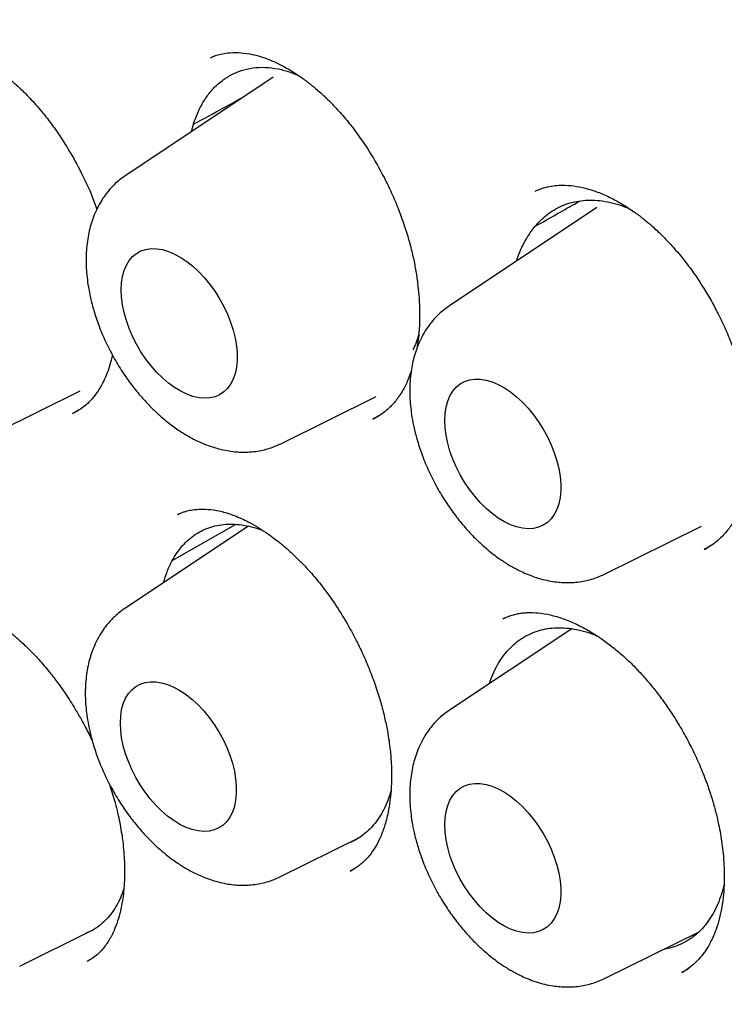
# Model space of a CAD drawing. Header units: millimetres. Extents: x 8 to 888, y 12 to 898.
# Tile 21 of 57: x 823.46 to 828.73, y 395.31 to 402.67. Entities that reach past the tile are written whole.
import ezdxf

# ---------------------------------------------------------------- set-up
doc = ezdxf.new("R2010")
doc.units = ezdxf.units.MM

msp = doc.modelspace()

# ---------------------------------------------------------------- linework, layer by layer
at = {"color": 7, "linetype": 'Continuous', "lineweight": 30}
for p, q in [((824.8908, 402.3851), (824.8957, 402.3873)), ((825.3562, 402.2414), (824.2541, 401.5071)), ((824.7452, 401.8343), (824.7596, 401.8886)), ((827.7739, 401.2665), (826.6718, 400.5322)), ((823.2089, 399.5484), (823.9136, 399.897)), ((825.4117, 399.5017), (826.1241, 399.8541)), ((823.8565, 399.7267), (823.9035, 399.7522)), ((826.0994, 399.6852), (826.1419, 399.7085)), ((824.6898, 398.9927), (824.6431, 398.9743)), ((824.6485, 398.9755), (824.6553, 398.978)), ((825.1703, 398.8858), (824.248, 398.2714)), ((824.6022, 398.6294), (825.0735, 398.8997)), ((827.8294, 398.5268), (828.5552, 398.8859)), ((828.5774, 398.7129), (828.5978, 398.7246)), ((827.0938, 398.2027), (827.072, 398.1942)), ((827.1372, 398.2198), (827.1272, 398.2159)), ((827.5853, 398.1196), (826.6718, 397.511)), ((825.4057, 396.266), (826.0013, 396.5606)), ((825.9318, 396.3092), (825.9582, 396.3248)), ((823.462, 395.5981), (823.9891, 395.8589)), ((827.8294, 395.5056), (828.5365, 395.8554)), ((828.4083, 395.5516), (828.4601, 395.5831))]:
    msp.add_line(p, q, dxfattribs=at)
at = {"color": 7, "linetype": 'Continuous', "lineweight": 30, "flags": 128}
for points in [[(824.2199, 400.651), (824.2224, 400.7027), (824.2297, 400.7511), (824.2419, 400.7955), (824.2587, 400.8354), (824.2799, 400.8704), (824.3054, 400.9001), (824.3349, 400.9241), (824.3679, 400.9422), (824.4042, 400.9541), (824.4433, 400.9598), (824.4848, 400.9591), (824.5282, 400.9522), (824.573, 400.9389), (824.6188, 400.9196), (824.6649, 400.8944), (824.7109, 400.8636), (824.7562, 400.8276), (824.8004, 400.7867), (824.8429, 400.7414), (824.8832, 400.6923), (824.921, 400.6399), (824.9557, 400.5848), (824.987, 400.5276), (825.0145, 400.4689), (825.0379, 400.4095), (825.057, 400.35), (825.0715, 400.291), (825.0812, 400.2333), (825.0861, 400.1775), (825.0861, 400.1243), (825.0812, 400.0741), (825.0715, 400.0277), (825.057, 399.9855), (825.0379, 399.948), (825.0145, 399.9156), (824.987, 399.8887), (824.9557, 399.8676), (824.921, 399.8526), (824.8832, 399.8438), (824.8429, 399.8412), (824.8004, 399.8451), (824.7562, 399.8552), (824.7109, 399.8715), (824.6649, 399.8938), (824.6188, 399.9218), (824.573, 399.9553), (824.5282, 399.9938), (824.4848, 400.0369), (824.4433, 400.0842), (824.4042, 400.135), (824.3679, 400.1889), (824.3349, 400.2451), (824.3054, 400.3031), (824.2799, 400.3622), (824.2587, 400.4218), (824.2419, 400.4811), (824.2297, 400.5395), (824.2224, 400.5963), (824.2199, 400.651)], [(826.6376, 399.676), (826.6401, 399.7278), (826.6474, 399.7762), (826.6596, 399.8206), (826.6764, 399.8605), (826.6976, 399.8955), (826.7231, 399.9252), (826.7526, 399.9492), (826.7856, 399.9673), (826.8219, 399.9792), (826.861, 399.9849), (826.9025, 399.9842), (826.9459, 399.9773), (826.9907, 399.964), (827.0365, 399.9447), (827.0826, 399.9195), (827.1286, 399.8887), (827.1739, 399.8527), (827.2181, 399.8118), (827.2606, 399.7665), (827.3009, 399.7174), (827.3387, 399.665), (827.3734, 399.6099), (827.4047, 399.5527), (827.4322, 399.494), (827.4556, 399.4346), (827.4747, 399.3751), (827.4892, 399.3161), (827.4989, 399.2584), (827.5039, 399.2026), (827.5039, 399.1494), (827.4989, 399.0992), (827.4892, 399.0528), (827.4747, 399.0106), (827.4556, 398.9731), (827.4322, 398.9407), (827.4047, 398.9138), (827.3734, 398.8927), (827.3387, 398.8777), (827.3009, 398.8688), (827.2606, 398.8663), (827.2181, 398.8702), (827.1739, 398.8803), (827.1286, 398.8966), (827.0826, 398.9189), (827.0365, 398.9469), (826.9907, 398.9804), (826.9459, 399.0189), (826.9025, 399.062), (826.861, 399.1093), (826.8219, 399.1601), (826.7856, 399.214), (826.7526, 399.2702), (826.7231, 399.3282), (826.6976, 399.3873), (826.6764, 399.4469), (826.6596, 399.5062), (826.6474, 399.5646), (826.6401, 399.6214), (826.6376, 399.676)], [(824.2139, 397.4152), (824.2164, 397.467), (824.2237, 397.5154), (824.2358, 397.5598), (824.2526, 397.5997), (824.2739, 397.6347), (824.2994, 397.6643), (824.3289, 397.6884), (824.3619, 397.7064), (824.3982, 397.7184), (824.4373, 397.7241), (824.4788, 397.7234), (824.5222, 397.7164), (824.567, 397.7032), (824.6127, 397.6839), (824.6589, 397.6587), (824.7048, 397.6279), (824.7502, 397.5918), (824.7943, 397.551), (824.8368, 397.5057), (824.8772, 397.4566), (824.915, 397.4042), (824.9497, 397.349), (824.981, 397.2918), (825.0085, 397.2332), (825.0319, 397.1738), (825.051, 397.1143), (825.0655, 397.0553), (825.0752, 396.9976), (825.0801, 396.9418), (825.0801, 396.8885), (825.0752, 396.8384), (825.0655, 396.7919), (825.051, 396.7497), (825.0319, 396.7122), (825.0085, 396.6798), (824.981, 396.653), (824.9497, 396.6319), (824.915, 396.6168), (824.8772, 396.608), (824.8368, 396.6055), (824.7943, 396.6093), (824.7502, 396.6194), (824.7048, 396.6357), (824.6589, 396.658), (824.6127, 396.6861), (824.567, 396.7196), (824.5222, 396.7581), (824.4788, 396.8012), (824.4373, 396.8484), (824.3982, 396.8993), (824.3619, 396.9531), (824.3289, 397.0094), (824.2994, 397.0674), (824.2739, 397.1265), (824.2526, 397.1861), (824.2358, 397.2454), (824.2237, 397.3038), (824.2164, 397.3606), (824.2139, 397.4152)], [(826.6376, 396.6548), (826.6401, 396.7066), (826.6474, 396.755), (826.6596, 396.7994), (826.6764, 396.8393), (826.6976, 396.8743), (826.7231, 396.904), (826.7526, 396.928), (826.7856, 396.9461), (826.8219, 396.958), (826.861, 396.9637), (826.9025, 396.963), (826.9459, 396.9561), (826.9907, 396.9428), (827.0365, 396.9235), (827.0826, 396.8983), (827.1286, 396.8675), (827.1739, 396.8315), (827.2181, 396.7906), (827.2606, 396.7453), (827.3009, 396.6962), (827.3387, 396.6438), (827.3734, 396.5887), (827.4047, 396.5315), (827.4322, 396.4728), (827.4556, 396.4134), (827.4747, 396.3539), (827.4892, 396.2949), (827.4989, 396.2372), (827.5039, 396.1814), (827.5039, 396.1282), (827.4989, 396.078), (827.4892, 396.0316), (827.4747, 395.9894), (827.4556, 395.9518), (827.4322, 395.9195), (827.4047, 395.8926), (827.3734, 395.8715), (827.3387, 395.8565), (827.3009, 395.8476), (827.2606, 395.8451), (827.2181, 395.849), (827.1739, 395.8591), (827.1286, 395.8754), (827.0826, 395.8977), (827.0365, 395.9257), (826.9907, 395.9592), (826.9459, 395.9977), (826.9025, 396.0408), (826.861, 396.0881), (826.8219, 396.1389), (826.7856, 396.1928), (826.7526, 396.249), (826.7231, 396.307), (826.6976, 396.3661), (826.6764, 396.4257), (826.6596, 396.485), (826.6474, 396.5434), (826.6401, 396.6002), (826.6376, 396.6548)]]:
    msp.add_lwpolyline(points, dxfattribs=at)
at = {"color": 7, "linetype": 'Continuous', "lineweight": 30}
for points, knots in [([(821.4385, 406.8126), (821.415, 406.8083), (821.3602, 406.7982), (821.2787, 406.7813), (821.1872, 406.7616), (821.0925, 406.7402), (820.9575, 406.7079), (820.7806, 406.6609), (820.6054, 406.608), (820.4651, 406.5617), (820.3623, 406.5258), (820.2604, 406.4883), (820.1642, 406.451), (820.0782, 406.4161), (820.0043, 406.3849), (819.9421, 406.3578), (819.8959, 406.3371), (819.8628, 406.322), (819.8367, 406.31), (819.8062, 406.2958), (819.7671, 406.2773), (819.7188, 406.2539), (819.6638, 406.2267), (819.6063, 406.1975), (819.5501, 406.1682), (819.4845, 406.1331), (819.4118, 406.093), (819.3352, 406.0493), (819.2702, 406.011), (819.2175, 405.9791), (819.17, 405.9499), (819.1203, 405.9186), (819.0616, 405.8809), (818.994, 405.8363), (818.9199, 405.7859), (818.8424, 405.7314), (818.7638, 405.6745), (818.6925, 405.6211), (818.6284, 405.5717), (818.5721, 405.5273), (818.5188, 405.4843), (818.4714, 405.4454), (818.4325, 405.4127), (818.4011, 405.386), (818.3738, 405.3625), (818.3467, 405.339), (818.3085, 405.3054), (818.2574, 405.2596), (818.1914, 405.1991), (818.1169, 405.1287), (818.0493, 405.0627), (817.9905, 405.0037), (817.9428, 404.9549), (817.8929, 404.9028), (817.841, 404.8474), (817.7901, 404.7918), (817.7435, 404.7399), (817.7045, 404.6955), (817.6732, 404.6594), (817.6482, 404.6302), (817.6262, 404.6042), (817.6043, 404.5781), (817.5809, 404.55), (817.556, 404.5197), (817.5245, 404.481), (817.4856, 404.4323), (817.4374, 404.3708), (817.3834, 404.3002), (817.3229, 404.219), (817.2651, 404.1389), (817.2111, 404.062), (817.1628, 403.9917), (817.1166, 403.9226), (817.076, 403.8605), (817.0435, 403.8098), (817.0154, 403.7653), (816.9877, 403.7208), (816.9561, 403.6692), (816.92, 403.6092), (816.8793, 403.5402), (816.8348, 403.4626), (816.7875, 403.3779), (816.7403, 403.2908), (816.6936, 403.2022), (816.6476, 403.1123), (816.6009, 403.0182), (816.5591, 402.931), (816.5242, 402.8563), (816.4979, 402.799), (816.4771, 402.7527), (816.4593, 402.7124), (816.4412, 402.6713), (816.4202, 402.6226), (816.3957, 402.5648), (816.3677, 402.4975), (816.3366, 402.4208), (816.3036, 402.3373), (816.2623, 402.2297), (816.2157, 402.1032), (816.1656, 401.9603), (816.1204, 401.8253), (816.0798, 401.6985), (816.0437, 401.5807), (816.0121, 401.4732), (815.9858, 401.3805), (815.9642, 401.3024), (815.9469, 401.2378), (815.9314, 401.1786), (815.9161, 401.1192), (815.8998, 401.0543), (815.8822, 400.9823), (815.8634, 400.9031), (815.8416, 400.8082), (815.8168, 400.6959), (815.7898, 400.5666), (815.7628, 400.4302), (815.7367, 400.2898), (815.6997, 400.0781), (815.6552, 399.7901), (815.6082, 399.4194), (815.5699, 399.0332), (815.541, 398.6315), (815.5224, 398.2137), (815.5147, 397.7884), (815.5178, 397.356), (815.5315, 396.9173), (815.5568, 396.464), (815.5941, 395.9959), (815.6341, 395.6111), (815.6698, 395.3153), (815.6962, 395.1131), (815.7241, 394.9135), (815.7526, 394.7232), (815.7802, 394.549), (815.8061, 394.3929), (815.8291, 394.2596), (815.849, 394.148), (815.8657, 394.0565), (815.8801, 393.9793), (815.8918, 393.9178), (815.9008, 393.8712), (815.9071, 393.8384), (815.9121, 393.813), (815.9171, 393.7873), (815.9236, 393.7543), (815.9321, 393.712), (815.9455, 393.6453), (815.9649, 393.5505), (815.9918, 393.4225), (816.0226, 393.2798), (816.0574, 393.1239), (816.096, 392.956), (816.1399, 392.7712), (816.1896, 392.5692), (816.2455, 392.3502), (816.3305, 392.0298), (816.448, 391.611), (816.6034, 391.097), (816.7722, 390.5763), (816.9548, 390.0493), (817.1514, 389.5162), (817.3584, 388.9878), (817.575, 388.4646), (817.8008, 387.9471), (818.0401, 387.4254), (818.2933, 386.8999), (818.5222, 386.4466), (818.718, 386.0729), (818.8723, 385.786), (819.0193, 385.5191), (819.1585, 385.2721), (819.289, 385.0449), (819.4086, 384.8407), (819.5171, 384.6585), (819.6143, 384.4975), (819.7026, 384.3532), (819.7815, 384.2256), (819.848, 384.1193), (819.9025, 384.0328), (819.9446, 383.9664), (819.9772, 383.9152), (820.0044, 383.8728), (820.0329, 383.8284), (820.0688, 383.7727), (820.1133, 383.704), (820.1661, 383.623), (820.2281, 383.5286), (820.2997, 383.4207), (820.3878, 383.289), (820.4948, 383.1312), (820.6224, 382.9457), (820.766, 382.7406), (820.9259, 382.5165), (821.1027, 382.274), (821.2925, 382.0193), (821.4954, 381.7536), (821.7109, 381.4784), (821.9432, 381.1897), (822.193, 380.8883), (822.452, 380.5854), (822.7194, 380.2822), (822.9945, 379.9799), (823.2855, 379.6705), (823.5925, 379.3548), (823.9156, 379.0341), (824.2551, 378.7095), (824.6003, 378.3918), (824.9503, 378.083), (825.2191, 377.8526), (825.3752, 377.7261), (825.4126, 377.6958)], [0, 0, 0, 0, 0.00221, 0.005147, 0.008524, 0.01235, 0.016444, 0.024921, 0.033971, 0.038194, 0.04253, 0.046975, 0.051182, 0.054888, 0.058093, 0.060798, 0.063004, 0.064152, 0.065139, 0.066422, 0.068124, 0.070245, 0.072734, 0.07534, 0.077822, 0.08018, 0.084088, 0.087595, 0.090565, 0.09296, 0.094843, 0.097137, 0.099879, 0.10307, 0.106679, 0.110422, 0.114224, 0.118086, 0.120884, 0.123714, 0.126496, 0.1289, 0.130887, 0.132434, 0.133713, 0.135102, 0.136621, 0.139658, 0.143112, 0.147053, 0.151581, 0.154066, 0.156697, 0.159475, 0.162399, 0.165435, 0.168146, 0.170402, 0.172205, 0.173606, 0.174805, 0.1761, 0.177492, 0.17898, 0.180565, 0.183171, 0.186071, 0.18942, 0.193226, 0.197488, 0.200524, 0.203756, 0.207012, 0.20977, 0.211991, 0.213678, 0.21559, 0.217785, 0.220348, 0.223279, 0.226575, 0.230116, 0.233846, 0.237319, 0.24094, 0.244711, 0.248579, 0.251254, 0.253481, 0.25526, 0.25662, 0.258137, 0.259998, 0.262201, 0.264748, 0.267637, 0.270854, 0.274086, 0.279595, 0.284768, 0.289603, 0.294101, 0.298261, 0.302026, 0.305348, 0.307893, 0.310098, 0.311987, 0.313958, 0.316161, 0.318596, 0.321262, 0.324159, 0.32813, 0.332466, 0.336983, 0.341549, 0.346164, 0.357487, 0.369091, 0.380972, 0.393126, 0.405554, 0.418273, 0.430537, 0.443066, 0.45586, 0.468921, 0.482249, 0.487734, 0.493265, 0.498823, 0.504036, 0.508748, 0.51296, 0.516671, 0.519508, 0.521961, 0.52403, 0.525716, 0.526901, 0.527778, 0.528347, 0.528935, 0.529841, 0.531002, 0.532328, 0.535188, 0.538603, 0.542574, 0.54659, 0.551049, 0.555951, 0.561298, 0.567089, 0.573319, 0.586663, 0.600163, 0.613818, 0.627634, 0.641619, 0.655778, 0.669295, 0.682981, 0.696842, 0.710886, 0.725119, 0.733436, 0.741248, 0.74855, 0.755339, 0.761615, 0.767379, 0.772342, 0.77685, 0.780902, 0.7845, 0.787642, 0.789914, 0.791857, 0.793307, 0.79428, 0.795477, 0.79711, 0.799047, 0.801371, 0.804081, 0.807182, 0.810705, 0.815513, 0.820937, 0.826973, 0.833621, 0.840881, 0.84875, 0.856729, 0.86525, 0.874317, 0.883932, 0.894101, 0.903833, 0.914031, 0.924696, 0.935828, 0.947426, 0.959487, 0.972009, 0.983887, 0.996142, 1, 1, 1, 1]), ([(822.5773, 405.3946), (822.5657, 405.3935), (822.5381, 405.3908), (822.4945, 405.3859), (822.4415, 405.3796), (822.3805, 405.3718), (822.3115, 405.3626), (822.2339, 405.3514), (822.1477, 405.3381), (822.0531, 405.3223), (821.9511, 405.3038), (821.7812, 405.2701), (821.5482, 405.2155), (821.2408, 405.1265), (820.9235, 405.0147), (820.5986, 404.8766), (820.3564, 404.755), (820.1908, 404.6629), (820.0996, 404.6098), (820.0151, 404.5584), (819.9393, 404.5106), (819.8721, 404.4667), (819.8134, 404.4272), (819.7658, 404.3943), (819.7281, 404.3677), (819.6991, 404.347), (819.675, 404.3296), (819.6557, 404.3155), (819.6389, 404.3031), (819.6211, 404.2899), (819.5957, 404.2709), (819.5602, 404.2439), (819.5135, 404.2078), (819.4581, 404.1638), (819.3965, 404.1137), (819.332, 404.0594), (819.2669, 404.0031), (819.1625, 403.9098), (819.0193, 403.7743), (818.8383, 403.5878), (818.6571, 403.3837), (818.4773, 403.1617), (818.3019, 402.9236), (818.1316, 402.6692), (817.9824, 402.4229), (817.8524, 402.1883), (817.74, 401.9689), (817.6485, 401.7751), (817.5779, 401.6155), (817.5286, 401.4989), (817.4869, 401.3961), (817.4531, 401.3098), (817.4263, 401.2394), (817.4059, 401.1846), (817.3904, 401.1423), (817.3786, 401.1095), (817.3672, 401.0776), (817.3534, 401.0385), (817.3355, 400.9868), (817.3135, 400.9218), (817.2875, 400.8432), (817.2587, 400.7529), (817.229, 400.6559), (817.1997, 400.557), (817.1717, 400.4584), (817.145, 400.3603), (817.107, 400.2151), (817.0602, 400.0232), (817.0078, 399.7838), (816.9605, 399.5417), (816.917, 399.2902), (816.8839, 399.0694), (816.8592, 398.8831), (816.8415, 398.7361), (816.8251, 398.5846), (816.8101, 398.4284), (816.7967, 398.2686), (816.7854, 398.1104), (816.7769, 397.9697), (816.7709, 397.8503), (816.7666, 397.7513), (816.7633, 397.6616), (816.7608, 397.5813), (816.759, 397.5104), (816.7577, 397.4474), (816.7567, 397.3867), (816.7558, 397.3201), (816.7552, 397.2436), (816.7549, 397.1594), (816.7552, 397.0726), (816.7559, 396.9854), (816.7572, 396.898), (816.7589, 396.8103), (816.7627, 396.6596), (816.7706, 396.4447), (816.7893, 396.0967), (816.8214, 395.6766), (816.873, 395.1819), (816.9388, 394.6815), (817.0188, 394.176), (817.113, 393.6656), (817.2166, 393.1731), (817.3281, 392.6969), (817.4464, 392.2351), (817.578, 391.7632), (817.7232, 391.2815), (817.8825, 390.7906), (818.0563, 390.2908), (818.2451, 389.7828), (818.4492, 389.2673), (818.6689, 388.7449), (818.9046, 388.2163), (819.1566, 387.6825), (819.4251, 387.1443), (819.7103, 386.6026), (819.9903, 386.0985), (820.2614, 385.6325), (820.5206, 385.2047), (820.7903, 384.7772), (821.0705, 384.3507), (821.3593, 383.9283), (821.6567, 383.5107), (821.9622, 383.0983), (822.2758, 382.6916), (822.5959, 382.2929), (822.9186, 381.9067), (823.2419, 381.535), (823.5629, 381.1802), (823.8811, 380.8419), (824.1942, 380.5216), (824.5016, 380.2189), (824.8029, 379.933), (825.0996, 379.6619), (825.4192, 379.3805), (825.7602, 379.0926), (826.1213, 378.8021), (826.472, 378.5332), (826.8119, 378.2849), (827.1405, 378.0562), (827.4573, 377.8461), (827.7415, 377.6667), (827.9943, 377.5139), (828.2214, 377.3819), (828.451, 377.2536), (828.6892, 377.1261), (828.9365, 376.9998), (829.1925, 376.8756), (829.457, 376.7543), (829.7312, 376.6361), (830.01, 376.524), (830.2928, 376.4186), (830.579, 376.3205), (830.8284, 376.2427), (831.0339, 376.1839), (831.1885, 376.1424), (831.3289, 376.107), (831.4558, 376.0769), (831.5693, 376.0515), (831.6692, 376.0305), (831.7547, 376.0133), (831.8268, 375.9996), (831.8907, 375.9878), (831.9528, 375.9769), (832.0204, 375.9655), (832.0975, 375.9531), (832.1869, 375.9397), (832.2891, 375.9255), (832.404, 375.9111), (832.5306, 375.8972), (832.6686, 375.8843), (832.8176, 375.8731), (832.978, 375.8642), (833.1935, 375.8571), (833.4599, 375.8572), (833.7726, 375.8711), (834.0848, 375.8995), (834.3407, 375.9354), (834.5416, 375.9711), (834.6885, 376.001), (834.835, 376.0345), (834.981, 376.0719), (835.1255, 376.1128), (835.2609, 376.1549), (835.3822, 376.1958), (835.4852, 376.233), (835.5725, 376.2662), (835.6444, 376.2949), (835.7021, 376.3187), (835.7503, 376.3391), (835.7942, 376.3582), (835.8389, 376.378), (835.8876, 376.4002), (835.9427, 376.4259), (836.0059, 376.4564), (836.0771, 376.4919), (836.1564, 376.533), (836.2461, 376.5815), (836.3464, 376.6382), (836.4573, 376.7043), (836.5762, 376.7791), (836.7026, 376.8635), (836.836, 376.9581), (836.9649, 377.0556), (837.0868, 377.1534), (837.1974, 377.2469), (837.3031, 377.341), (837.4024, 377.4337), (837.4954, 377.5245), (837.5964, 377.6272), (837.7028, 377.741), (837.812, 377.8644), (837.9091, 377.9798), (837.9947, 378.0861), (838.0692, 378.1828), (838.1332, 378.2686), (838.1725, 378.3237), (838.1904, 378.3489)], [0, 0, 0, 0, 0.0007514, 0.0018005, 0.003151, 0.0046982, 0.0065146, 0.0086005, 0.0109562, 0.013582, 0.0164779, 0.0195794, 0.02814, 0.0366953, 0.0468733, 0.0570437, 0.0672064, 0.0703727, 0.0734917, 0.0763597, 0.0789527, 0.0812706, 0.0833135, 0.0850815, 0.0862776, 0.087304, 0.0881606, 0.0888474, 0.0893674, 0.0899554, 0.0907598, 0.0920965, 0.0937837, 0.0958212, 0.0981655, 0.1005774, 0.1030207, 0.1054953, 0.1124623, 0.1196664, 0.1272448, 0.1350541, 0.1430599, 0.1512607, 0.1596565, 0.1659374, 0.1723231, 0.1788118, 0.1824197, 0.1856138, 0.1883941, 0.1907607, 0.1925496, 0.1939981, 0.1951063, 0.1958788, 0.1965784, 0.1975982, 0.1989382, 0.2005984, 0.2026226, 0.2049799, 0.2074828, 0.2099565, 0.212401, 0.2148164, 0.2172026, 0.2230407, 0.2286968, 0.2342291, 0.2399893, 0.2460366, 0.2492254, 0.2524887, 0.2558262, 0.2592381, 0.2627243, 0.2662278, 0.2694458, 0.2717429, 0.2738364, 0.2757264, 0.2774128, 0.2788957, 0.2801752, 0.2813606, 0.2826873, 0.2843236, 0.2861096, 0.2878957, 0.289682, 0.2914684, 0.2932549, 0.2950416, 0.3006577, 0.3062753, 0.3159505, 0.3256304, 0.335315, 0.3450047, 0.3546997, 0.3644156, 0.3728813, 0.3815057, 0.3902888, 0.3992306, 0.4083312, 0.4175905, 0.4270087, 0.4365857, 0.4463216, 0.4562165, 0.4662703, 0.476483, 0.4868549, 0.4973858, 0.5057535, 0.5142191, 0.5227825, 0.5314438, 0.540203, 0.5489012, 0.5576939, 0.5665809, 0.575418, 0.5842313, 0.5928587, 0.6013002, 0.6095557, 0.6176253, 0.6253698, 0.632935, 0.6403209, 0.6475273, 0.6566186, 0.6654073, 0.6738935, 0.6820773, 0.6899585, 0.6975371, 0.7048131, 0.710306, 0.7156194, 0.7210376, 0.7267119, 0.7326424, 0.7387165, 0.7450379, 0.7516067, 0.7584231, 0.7651302, 0.772061, 0.7792157, 0.7833471, 0.7871414, 0.7905979, 0.7937167, 0.7965508, 0.799033, 0.8011634, 0.8029418, 0.8044273, 0.8059571, 0.8075978, 0.8095143, 0.8117621, 0.8143413, 0.817252, 0.8204942, 0.8240012, 0.8278282, 0.8319751, 0.8364359, 0.8446552, 0.8529995, 0.861469, 0.8700634, 0.874191, 0.8783468, 0.8825308, 0.886743, 0.8909834, 0.8951804, 0.898734, 0.9018392, 0.904496, 0.9067045, 0.9084645, 0.9098501, 0.9112091, 0.912586, 0.9140639, 0.9158273, 0.9178437, 0.9201421, 0.9227224, 0.9255848, 0.9289924, 0.9327289, 0.9367942, 0.9411883, 0.9459113, 0.950963, 0.9551629, 0.9593801, 0.963412, 0.9672584, 0.9709193, 0.9743948, 0.9793553, 0.9838814, 0.9879731, 0.9916307, 0.9948541, 0.9976437, 1, 1, 1, 1]), ([(827.8925, 403.8941), (827.9515, 403.8598), (828.0695, 403.7912), (828.2422, 403.6867), (828.406, 403.5851), (828.5562, 403.4895), (828.6927, 403.4006), (828.8213, 403.3153), (828.9403, 403.2348), (829.0481, 403.1606), (829.1321, 403.102), (829.1951, 403.0576), (829.2397, 403.0259), (829.2739, 403.0014), (829.3058, 402.9786), (829.3372, 402.9559), (829.3716, 402.931), (829.4065, 402.9057), (829.4449, 402.8776), (829.4888, 402.8453), (829.5493, 402.8005), (829.6292, 402.7408), (829.731, 402.6638), (829.8493, 402.5729), (829.9847, 402.4672), (830.1378, 402.3453), (830.3057, 402.2087), (830.4884, 402.0568), (830.682, 401.8918), (830.8858, 401.7138), (831.0969, 401.5246), (831.3144, 401.3243), (831.5346, 401.1162), (831.7787, 400.8791), (832.0466, 400.6109), (832.3378, 400.309), (832.6366, 399.9883), (832.9426, 399.6479), (833.2551, 399.2871), (833.5669, 398.9132), (833.8775, 398.5265), (834.1927, 398.1187), (834.5117, 397.6892), (834.8336, 397.2373), (835.1516, 396.7714), (835.465, 396.2919), (835.7731, 395.7989), (836.0692, 395.3027), (836.3532, 394.8043), (836.6249, 394.3048), (836.8891, 393.7948), (837.1453, 393.2749), (837.3847, 392.7624), (837.6054, 392.264), (837.8056, 391.7876), (837.9903, 391.324), (838.1597, 390.8749), (838.3146, 390.4409), (838.4558, 390.0224), (838.5881, 389.6069), (838.7111, 389.1958), (838.8246, 388.7907), (838.9254, 388.4052), (839.0145, 388.0395), (839.0879, 387.7154), (839.1484, 387.4304), (839.198, 387.1819), (839.2423, 386.9458), (839.2817, 386.722), (839.3166, 386.5105), (839.3474, 386.3111), (839.3743, 386.1247), (839.3965, 385.9603), (839.4143, 385.8198), (839.4282, 385.7043), (839.4394, 385.6067), (839.4473, 385.5344), (839.4534, 385.4778), (839.4587, 385.4266), (839.4652, 385.3621), (839.4729, 385.2829), (839.4816, 385.1884), (839.4914, 385.0748), (839.502, 384.9414), (839.5129, 384.7875), (839.5232, 384.6209), (839.5321, 384.4477), (839.5415, 384.2181), (839.5487, 383.9352), (839.5502, 383.5803), (839.5429, 383.2099), (839.5251, 382.8254), (839.5009, 382.4983), (839.4745, 382.2259), (839.4496, 382.0079), (839.4222, 381.8006), (839.3937, 381.6095), (839.3656, 381.4388), (839.3385, 381.288), (839.3131, 381.1563), (839.2897, 381.0422), (839.2694, 380.9475), (839.2523, 380.871), (839.2376, 380.8071), (839.2225, 380.7434), (839.2045, 380.6695), (839.1825, 380.5823), (839.1566, 380.4834), (839.1263, 380.3729), (839.0913, 380.2509), (839.0509, 380.1175), (839.0055, 379.9753), (838.9545, 379.8245), (838.9033, 379.6819), (838.8529, 379.5487), (838.8044, 379.4262), (838.7521, 379.3), (838.6958, 379.1705), (838.6352, 379.0377), (838.5708, 378.9034), (838.5138, 378.7905), (838.4682, 378.7033), (838.4369, 378.6451), (838.4114, 378.5985), (838.3917, 378.5631), (838.3741, 378.5318), (838.3544, 378.497), (838.3281, 378.4516), (838.2966, 378.3979), (838.26, 378.3371), (838.2187, 378.2701), (838.172, 378.1963), (838.1217, 378.1194), (838.0701, 378.0426), (838.0185, 377.9684), (837.9388, 377.8569), (837.8311, 377.7139), (837.7157, 377.572), (837.6267, 377.4682), (837.5654, 377.399), (837.5104, 377.3389), (837.4622, 377.2875), (837.4178, 377.2412), (837.3728, 377.1953), (837.3197, 377.1424), (837.2559, 377.0807), (837.1798, 377.0095), (837.093, 376.9315), (836.995, 376.8472), (836.8853, 376.7575), (836.7744, 376.6718), (836.6687, 376.5944), (836.5762, 376.5299), (836.4917, 376.4737), (836.4159, 376.4253), (836.3488, 376.384), (836.3082, 376.3599), (836.2891, 376.3485)], [0, 0, 0, 0, 0.006496, 0.01301, 0.019026, 0.024546, 0.029568, 0.034093, 0.038744, 0.042717, 0.046013, 0.048041, 0.049688, 0.050954, 0.051838, 0.053215, 0.054435, 0.055656, 0.057076, 0.058697, 0.060521, 0.063793, 0.067564, 0.071833, 0.076959, 0.082658, 0.088928, 0.09577, 0.103184, 0.11076, 0.118851, 0.12721, 0.135656, 0.144188, 0.155491, 0.166942, 0.178541, 0.191133, 0.203894, 0.216825, 0.229926, 0.243196, 0.257456, 0.271906, 0.286547, 0.301379, 0.3164, 0.331612, 0.34613, 0.360816, 0.375671, 0.390695, 0.405888, 0.419801, 0.433385, 0.446533, 0.459245, 0.471523, 0.483365, 0.494771, 0.506815, 0.518333, 0.529323, 0.539787, 0.549724, 0.557253, 0.564448, 0.57131, 0.577839, 0.584035, 0.589897, 0.595427, 0.600552, 0.604522, 0.607968, 0.610889, 0.613287, 0.614475, 0.615987, 0.61791, 0.620304, 0.623168, 0.626503, 0.630667, 0.635389, 0.64065, 0.646069, 0.651485, 0.662111, 0.672722, 0.685337, 0.697931, 0.710505, 0.71804, 0.725568, 0.73288, 0.739578, 0.745655, 0.751017, 0.75578, 0.759944, 0.763508, 0.766222, 0.768443, 0.770653, 0.773388, 0.77679, 0.780579, 0.784728, 0.789573, 0.794831, 0.800501, 0.806594, 0.813135, 0.818083, 0.823262, 0.828671, 0.83431, 0.840178, 0.846277, 0.852439, 0.855694, 0.858424, 0.860628, 0.862307, 0.863474, 0.865116, 0.867316, 0.870071, 0.872969, 0.876302, 0.880068, 0.88411, 0.888087, 0.891986, 0.895808, 0.905924, 0.915458, 0.92006, 0.924207, 0.927851, 0.930991, 0.933658, 0.936449, 0.939589, 0.943701, 0.948364, 0.953605, 0.959424, 0.965821, 0.972795, 0.978435, 0.983645, 0.988405, 0.992717, 0.996582, 1, 1, 1, 1]), ([(822.6714, 402.4403), (822.6837, 402.4452), (822.7062, 402.4539), (822.7384, 402.4624), (822.7657, 402.4677), (822.7876, 402.4705), (822.8086, 402.472), (822.8268, 402.4725), (822.8461, 402.4724), (822.8665, 402.4715), (822.8881, 402.4695), (822.9111, 402.4666), (822.9422, 402.4612), (822.9833, 402.4517), (823.0381, 402.4346), (823.0952, 402.4119), (823.1533, 402.3839), (823.2108, 402.352), (823.2686, 402.3154), (823.3211, 402.2781), (823.3635, 402.2452), (823.3979, 402.2169), (823.4292, 402.1897), (823.4622, 402.1596), (823.4989, 402.1243), (823.539, 402.0832), (823.5825, 402.0358), (823.6346, 401.9748), (823.6954, 401.8975), (823.7634, 401.8013), (823.8414, 401.6782), (823.9219, 401.5308), (823.9917, 401.3829), (824.026, 401.2903), (824.0391, 401.2549)], [0, 0, 0, 0, 0.039424, 0.071703, 0.096798, 0.1164, 0.129307, 0.142532, 0.156517, 0.171265, 0.186781, 0.203065, 0.220123, 0.25256, 0.289185, 0.330388, 0.364343, 0.400948, 0.439541, 0.473043, 0.499539, 0.519012, 0.537061, 0.557539, 0.58046, 0.60584, 0.633701, 0.664064, 0.708274, 0.756698, 0.808279, 0.883539, 0.955554, 1, 1, 1, 1]), ([(824.8894, 402.3877), (824.8998, 402.3923), (824.9196, 402.401), (824.962, 402.4142), (825.0239, 402.4241), (825.0946, 402.4266), (825.1748, 402.4174), (825.254, 402.3981), (825.331, 402.3711), (825.4105, 402.3348), (825.4892, 402.2908), (825.5629, 402.2423), (825.6278, 402.1938), (825.6861, 402.1456), (825.7419, 402.0953), (825.7987, 402.0392), (825.8637, 401.9693), (825.9376, 401.8809), (826.0202, 401.769), (826.1054, 401.6369), (826.1796, 401.503), (826.2422, 401.3727), (826.2931, 401.2519), (826.3373, 401.1293), (826.373, 401.0116), (826.4, 400.9036), (826.4206, 400.8007), (826.435, 400.7049), (826.4438, 400.618), (826.4485, 400.5421), (826.4502, 400.4685), (826.4483, 400.3811), (826.4421, 400.2923), (826.4319, 400.2345), (826.4277, 400.211)], [0, 0, 0, 0, 0.029297, 0.055492, 0.079909, 0.118029, 0.158192, 0.191276, 0.224912, 0.259132, 0.293584, 0.324864, 0.3521, 0.375359, 0.398288, 0.422611, 0.448347, 0.483325, 0.522481, 0.565822, 0.613347, 0.64736, 0.683222, 0.71976, 0.753612, 0.784587, 0.812697, 0.84264, 0.868456, 0.890141, 0.91164, 0.93709, 0.974389, 1, 1, 1, 1]), ([(824.7596, 401.8886), (824.7713, 401.9217), (824.7946, 401.988), (824.8424, 402.0736), (824.8986, 402.1481), (824.9636, 402.2094), (825.0359, 402.2576), (825.1157, 402.2926), (825.2027, 402.3126), (825.2958, 402.317), (825.3916, 402.3048), (825.4759, 402.2828), (825.5276, 402.2601), (825.5472, 402.2515)], [0, 0, 0, 0, 0.093482, 0.187278, 0.280785, 0.374133, 0.467759, 0.561104, 0.657641, 0.754506, 0.851033, 0.943714, 1, 1, 1, 1]), ([(824.7596, 401.8886), (824.8348, 401.9296), (824.9595, 401.9975), (825.0846, 402.0662), (825.1343, 402.0935)], [0, 0, 0, 0, 0.603111, 1, 1, 1, 1]), ([(824.254, 401.5071), (824.2374, 401.4953), (824.2068, 401.4735), (824.169, 401.439), (824.14, 401.4086), (824.1122, 401.3756), (824.0806, 401.3322), (824.0474, 401.2756), (824.0189, 401.2134), (823.9975, 401.1531), (823.9812, 401.0929), (823.9691, 401.0305), (823.9612, 400.9645), (823.9574, 400.8923), (823.9586, 400.8185), (823.9647, 400.7444), (823.9748, 400.6706), (823.9909, 400.5881), (824.016, 400.492), (824.0526, 400.3826), (824.1015, 400.2657), (824.161, 400.1492), (824.227, 400.0401), (824.2969, 399.9409), (824.3693, 399.8519), (824.4382, 399.778), (824.5009, 399.7186), (824.5545, 399.6729), (824.6016, 399.6365), (824.6424, 399.6076), (824.6774, 399.5848), (824.7101, 399.5649), (824.7438, 399.5459), (824.7834, 399.5255), (824.8311, 399.5038), (824.8879, 399.4819), (824.9491, 399.4632), (825.01, 399.4499), (825.0643, 399.4423), (825.1125, 399.439), (825.1558, 399.4389), (825.203, 399.4417), (825.2514, 399.4483), (825.3039, 399.4602), (825.3569, 399.4767), (825.3927, 399.493), (825.4117, 399.5017)], [0, 0, 0, 0, 0.0216561, 0.0398447, 0.0545805, 0.066865, 0.0873586, 0.1132872, 0.1373779, 0.1597931, 0.1808608, 0.2031465, 0.2260029, 0.2490583, 0.2760621, 0.2990141, 0.3213993, 0.3479989, 0.3788363, 0.4139059, 0.4530374, 0.4922115, 0.5297687, 0.5657566, 0.6002175, 0.6331888, 0.6584102, 0.6809305, 0.7001634, 0.7160887, 0.7299138, 0.7411839, 0.7538756, 0.7684115, 0.7860266, 0.8068676, 0.8308341, 0.8529376, 0.873348, 0.8897097, 0.9045464, 0.9188666, 0.9395083, 0.9568191, 0.9769834, 1, 1, 1, 1]), ([(827.3116, 401.39), (827.3325, 401.3985), (827.3714, 401.4143), (827.4306, 401.4274), (827.4839, 401.4334), (827.5461, 401.4343), (827.6222, 401.4269), (827.7093, 401.407), (827.8002, 401.3756), (827.8913, 401.3337), (827.9781, 401.2843), (828.0563, 401.2321), (828.128, 401.1777), (828.1978, 401.1185), (828.2703, 401.0499), (828.3474, 400.9683), (828.4294, 400.8702), (828.5048, 400.7675), (828.5723, 400.6644), (828.631, 400.5651), (828.6885, 400.4564), (828.7434, 400.339), (828.7921, 400.2186), (828.8322, 400.1021), (828.8628, 399.996), (828.8852, 399.902), (828.901, 399.8204), (828.9118, 399.7512), (828.9188, 399.6939), (828.9238, 399.6421), (828.9276, 399.5876), (828.93, 399.5228), (828.9298, 399.4467), (828.9253, 399.3638), (828.9158, 399.2803), (828.9019, 399.2016), (828.8843, 399.1294), (828.8634, 399.064), (828.8422, 399.0108), (828.822, 398.9685), (828.8046, 398.9363), (828.7878, 398.9087), (828.7714, 398.8841), (828.754, 398.8605), (828.7328, 398.8343), (828.705, 398.8043), (828.6698, 398.7722), (828.6264, 398.7394), (828.5926, 398.7212), (828.5746, 398.7115)], [0, 0, 0, 0, 0.029908, 0.05566, 0.077228, 0.094569, 0.124189, 0.154315, 0.184174, 0.213469, 0.241077, 0.265472, 0.286825, 0.308501, 0.331703, 0.356694, 0.384806, 0.416253, 0.439083, 0.463394, 0.489177, 0.516412, 0.544693, 0.57095, 0.594533, 0.615457, 0.63373, 0.64936, 0.662352, 0.672967, 0.685336, 0.700884, 0.719598, 0.741418, 0.763963, 0.785857, 0.807107, 0.827726, 0.847597, 0.861153, 0.873285, 0.884002, 0.893911, 0.903462, 0.916296, 0.932388, 0.951711, 0.974248, 1, 1, 1, 1]), ([(827.3134, 401.1269), (827.3283, 401.1441), (827.3581, 401.1786), (827.4094, 401.2216), (827.4654, 401.2579), (827.5254, 401.2862), (827.5886, 401.3065), (827.6545, 401.3189), (827.7235, 401.3234), (827.7969, 401.3197), (827.8743, 401.3065), (827.9484, 401.2862), (827.9962, 401.266), (828.0169, 401.2572)], [0, 0, 0, 0, 0.089157, 0.17895, 0.270704, 0.363113, 0.453159, 0.543206, 0.634438, 0.726899, 0.825354, 0.924626, 1, 1, 1, 1]), ([(827.3134, 401.1269), (827.3876, 401.1689), (827.4985, 401.2318), (827.61, 401.2951), (827.6469, 401.3161)], [0, 0, 0, 0, 0.669533, 1, 1, 1, 1]), ([(827.1739, 400.8667), (827.1754, 400.8722), (827.1846, 400.9052), (827.2107, 400.9674), (827.2538, 401.0515), (827.2934, 401.1017), (827.3134, 401.1269)], [0, 0, 0, 0, 0.052066, 0.316236, 0.656002, 1, 1, 1, 1]), ([(826.6717, 400.5322), (826.6551, 400.5203), (826.6245, 400.4986), (826.5867, 400.4641), (826.5577, 400.4337), (826.5299, 400.4007), (826.4983, 400.3573), (826.4651, 400.3007), (826.4366, 400.2385), (826.4152, 400.1782), (826.3989, 400.118), (826.3868, 400.0556), (826.3789, 399.9895), (826.3751, 399.9174), (826.3763, 399.8436), (826.3824, 399.7695), (826.3925, 399.6957), (826.4086, 399.6132), (826.4337, 399.5171), (826.4703, 399.4077), (826.5193, 399.2908), (826.5787, 399.1743), (826.6447, 399.0652), (826.7146, 398.966), (826.787, 398.877), (826.856, 398.8031), (826.9186, 398.7437), (826.9722, 398.698), (827.0193, 398.6616), (827.0601, 398.6327), (827.0951, 398.6098), (827.1278, 398.59), (827.1615, 398.571), (827.2011, 398.5506), (827.2488, 398.5289), (827.3056, 398.5069), (827.3668, 398.4883), (827.4277, 398.475), (827.482, 398.4674), (827.5303, 398.4641), (827.5735, 398.464), (827.6207, 398.4668), (827.6691, 398.4734), (827.7216, 398.4853), (827.7746, 398.5018), (827.8104, 398.5181), (827.8294, 398.5268)], [0, 0, 0, 0, 0.021656, 0.039845, 0.05458, 0.066865, 0.087359, 0.113287, 0.137378, 0.159793, 0.180861, 0.203147, 0.226003, 0.249058, 0.276062, 0.299014, 0.321399, 0.347999, 0.378836, 0.413906, 0.453037, 0.492211, 0.529769, 0.565757, 0.600218, 0.633189, 0.65841, 0.680931, 0.700163, 0.716089, 0.729914, 0.741184, 0.753876, 0.768412, 0.786027, 0.806868, 0.830834, 0.852938, 0.873348, 0.88971, 0.904546, 0.918867, 0.939508, 0.956819, 0.976983, 1, 1, 1, 1]), ([(826.4422, 400.3203), (826.4362, 400.2994), (826.4243, 400.2578), (826.4078, 400.2208), (826.3996, 400.2025)], [0, 0, 0, 0, 0.504373, 1, 1, 1, 1]), ([(824.1551, 400.1643), (824.149, 400.1395), (824.137, 400.0906), (824.1145, 400.0269), (824.0909, 399.9727), (824.0669, 399.9274), (824.0406, 399.8857), (824.0118, 399.8476), (823.9787, 399.8113), (823.9445, 399.7806), (823.904, 399.7512), (823.8739, 399.7361), (823.8577, 399.7279)], [0, 0, 0, 0, 0.108479, 0.213378, 0.308279, 0.39332, 0.478373, 0.572959, 0.651847, 0.748389, 0.864452, 1, 1, 1, 1]), ([(826.386, 400.0424), (826.377, 400.0166), (826.3627, 399.9757), (826.3391, 399.9277), (826.3202, 399.8938), (826.3025, 399.8658), (826.2858, 399.8421), (826.2691, 399.8204), (826.2491, 399.797), (826.2231, 399.77), (826.1901, 399.7411), (826.1494, 399.7116), (826.1178, 399.6953), (826.101, 399.6867)], [0, 0, 0, 0, 0.143428, 0.227668, 0.302252, 0.36726, 0.423937, 0.474281, 0.542993, 0.629986, 0.735173, 0.858503, 1, 1, 1, 1]), ([(824.6405, 398.9737), (824.6539, 398.9795), (824.6792, 398.9905), (824.7207, 399.0024), (824.7625, 399.0101), (824.8206, 399.0147), (824.8896, 399.0118), (824.9745, 398.9963), (825.0683, 398.9664), (825.1582, 398.9256), (825.2374, 398.8811), (825.2987, 398.8416), (825.3499, 398.805), (825.3908, 398.7736), (825.426, 398.7449), (825.4617, 398.7144), (825.5038, 398.6763), (825.5536, 398.6282), (825.621, 398.5577), (825.7035, 398.4616), (825.7968, 398.3365), (825.8878, 398.1957), (825.9641, 398.0584), (826.0265, 397.9295), (826.0764, 397.8126), (826.1213, 397.6918), (826.1587, 397.5725), (826.1877, 397.4605), (826.2077, 397.3645), (826.2209, 397.2839), (826.2293, 397.2175), (826.2347, 397.1604), (826.2378, 397.1122), (826.2395, 397.0692), (826.2403, 397.0256), (826.2397, 396.9717), (826.2363, 396.9049), (826.2284, 396.8273), (826.213, 396.7356), (826.1883, 396.6412), (826.1541, 396.5529), (826.1173, 396.4836), (826.0864, 396.4396), (826.063, 396.4115), (826.0472, 396.3942), (826.0273, 396.3747), (826.0019, 396.3532), (825.9706, 396.3307), (825.9466, 396.3177), (825.9337, 396.3107)], [0, 0, 0, 0, 0.023817, 0.045039, 0.063674, 0.080072, 0.111261, 0.141748, 0.173924, 0.208004, 0.230929, 0.250787, 0.267278, 0.280371, 0.290244, 0.301097, 0.314605, 0.33077, 0.349593, 0.381463, 0.415145, 0.45056, 0.487731, 0.5135, 0.540055, 0.567397, 0.594839, 0.619955, 0.642541, 0.659833, 0.675181, 0.688604, 0.700117, 0.709732, 0.719888, 0.732667, 0.75086, 0.772551, 0.796416, 0.830288, 0.861654, 0.890296, 0.914954, 0.92231, 0.931557, 0.943962, 0.959513, 0.978197, 1, 1, 1, 1]), ([(824.6022, 398.6294), (824.6137, 398.6495), (824.6367, 398.6897), (824.6781, 398.742), (824.7244, 398.7881), (824.7755, 398.8267), (824.8305, 398.8575), (824.8893, 398.8807), (824.9522, 398.8959), (825.0184, 398.9028), (825.0872, 398.9008), (825.1584, 398.8899), (825.2214, 398.8745), (825.261, 398.8608), (825.2756, 398.8557)], [0, 0, 0, 0, 0.084158, 0.16832, 0.254886, 0.341454, 0.426519, 0.511583, 0.599018, 0.68645, 0.772946, 0.859452, 0.948089, 1, 1, 1, 1]), ([(824.5371, 398.4639), (824.5451, 398.4913), (824.5624, 398.551), (824.5882, 398.6019), (824.6022, 398.6294)], [0, 0, 0, 0, 0.459193, 1, 1, 1, 1]), ([(822.6763, 398.2991), (822.6928, 398.3059), (822.7236, 398.3187), (822.7696, 398.3288), (822.8101, 398.3336), (822.8446, 398.3346), (822.8723, 398.3336), (822.8961, 398.3315), (822.9171, 398.3289), (822.9606, 398.3218), (823.0222, 398.3059), (823.1091, 398.2719), (823.1917, 398.2302), (823.2706, 398.1819), (823.3392, 398.1335), (823.402, 398.0842), (823.4641, 398.0307), (823.5329, 397.9656), (823.6075, 397.8874), (823.6819, 397.8004), (823.7544, 397.7058), (823.8239, 397.6055), (823.8913, 397.4968), (823.9526, 397.3875), (823.9882, 397.3142), (824.0049, 397.2799)], [0, 0, 0, 0, 0.053175, 0.098894, 0.137157, 0.168144, 0.191471, 0.207966, 0.223755, 0.240036, 0.308586, 0.364594, 0.422269, 0.47433, 0.519857, 0.555124, 0.595083, 0.639775, 0.689188, 0.743315, 0.792034, 0.844036, 0.898813, 0.952709, 1, 1, 1, 1]), ([(824.248, 398.2713), (824.2314, 398.2595), (824.2007, 398.2378), (824.163, 398.2033), (824.134, 398.1728), (824.1062, 398.1399), (824.0746, 398.0965), (824.0414, 398.0399), (824.0128, 397.9777), (823.9914, 397.9174), (823.9752, 397.8572), (823.9631, 397.7947), (823.9551, 397.7287), (823.9513, 397.6566), (823.9526, 397.5827), (823.9586, 397.5087), (823.9688, 397.4349), (823.9848, 397.3524), (824.0099, 397.2562), (824.0466, 397.1469), (824.0955, 397.03), (824.155, 396.9134), (824.221, 396.8044), (824.2909, 396.7052), (824.3633, 396.6162), (824.4322, 396.5423), (824.4949, 396.4828), (824.5484, 396.4372), (824.5956, 396.4007), (824.6364, 396.3719), (824.6714, 396.349), (824.7041, 396.3292), (824.7377, 396.3102), (824.7774, 396.2898), (824.8251, 396.2681), (824.8819, 396.2461), (824.9431, 396.2275), (825.004, 396.2141), (825.0582, 396.2066), (825.1065, 396.2033), (825.1497, 396.2032), (825.1969, 396.206), (825.2454, 396.2126), (825.2978, 396.2245), (825.3509, 396.2409), (825.3866, 396.2573), (825.4057, 396.266)], [0, 0, 0, 0, 0.021656, 0.039845, 0.05458, 0.066865, 0.087359, 0.113287, 0.137378, 0.159793, 0.180861, 0.203147, 0.226003, 0.249058, 0.276062, 0.299014, 0.321399, 0.347999, 0.378836, 0.413906, 0.453037, 0.492211, 0.529769, 0.565757, 0.600218, 0.633189, 0.65841, 0.680931, 0.700163, 0.716089, 0.729914, 0.741184, 0.753876, 0.768412, 0.786027, 0.806868, 0.830834, 0.852938, 0.873348, 0.88971, 0.904546, 0.918867, 0.939508, 0.956819, 0.976983, 1, 1, 1, 1]), ([(827.0735, 398.1949), (827.0864, 398.2008), (827.1108, 398.2119), (827.1483, 398.2241), (827.1836, 398.2324), (827.2173, 398.2376), (827.2681, 398.2416), (827.3365, 398.2397), (827.426, 398.2248), (827.5198, 398.1972), (827.6136, 398.1587), (827.7026, 398.1125), (827.786, 398.0609), (827.8665, 398.0035), (827.9475, 397.9378), (828.0323, 397.8597), (828.1108, 397.7775), (828.1833, 397.6929), (828.2485, 397.6094), (828.315, 397.5159), (828.3815, 397.412), (828.4468, 397.2979), (828.5076, 397.1773), (828.5606, 397.0567), (828.6039, 396.9426), (828.6377, 396.8382), (828.6635, 396.7443), (828.6826, 396.6614), (828.6972, 396.5858), (828.7087, 396.5126), (828.7178, 396.4345), (828.7242, 396.348), (828.7261, 396.2531), (828.722, 396.1553), (828.7112, 396.0599), (828.6939, 395.9706), (828.6717, 395.8923), (828.6473, 395.8285), (828.6239, 395.7792), (828.5986, 395.7342), (828.5663, 395.6862), (828.5233, 395.6352), (828.4761, 395.5925), (828.4348, 395.565), (828.416, 395.5551), (828.4074, 395.5507)], [0, 0, 0, 0, 0.021384, 0.040121, 0.056207, 0.069641, 0.08128, 0.111513, 0.143642, 0.175365, 0.205725, 0.233901, 0.259174, 0.283522, 0.308662, 0.334826, 0.363973, 0.38532, 0.408207, 0.43264, 0.458625, 0.486164, 0.515187, 0.543163, 0.568872, 0.592307, 0.613355, 0.63202, 0.648326, 0.664922, 0.682557, 0.703357, 0.727293, 0.753158, 0.779265, 0.805612, 0.831692, 0.853899, 0.871544, 0.887119, 0.907589, 0.932925, 0.959004, 0.981296, 1, 1, 1, 1]), ([(826.9725, 397.7113), (826.974, 397.7167), (826.9831, 397.7489), (827.0056, 397.8011), (827.0401, 397.8678), (827.0805, 397.9269), (827.1266, 397.9797), (827.1783, 398.0251), (827.2352, 398.0633), (827.2769, 398.0816), (827.2979, 398.0908)], [0, 0, 0, 0, 0.02835, 0.168225, 0.303187, 0.440563, 0.577939, 0.717814, 0.858377, 1, 1, 1, 1]), ([(827.2979, 398.0908), (827.3179, 398.0981), (827.3581, 398.1127), (827.4231, 398.1245), (827.4915, 398.1288), (827.5648, 398.1247), (827.6424, 398.1111), (827.7139, 398.0916), (827.7591, 398.0727), (827.7769, 398.0652)], [0, 0, 0, 0, 0.1422324, 0.2854694, 0.4317755, 0.5791024, 0.7373902, 0.8969439, 1, 1, 1, 1]), ([(826.6717, 397.511), (826.6551, 397.4991), (826.6245, 397.4774), (826.5867, 397.4429), (826.5577, 397.4125), (826.5299, 397.3795), (826.4983, 397.3361), (826.4651, 397.2795), (826.4366, 397.2173), (826.4152, 397.157), (826.3989, 397.0968), (826.3868, 397.0344), (826.3789, 396.9683), (826.3751, 396.8962), (826.3763, 396.8224), (826.3824, 396.7483), (826.3925, 396.6745), (826.4086, 396.592), (826.4337, 396.4959), (826.4703, 396.3865), (826.5193, 396.2696), (826.5787, 396.1531), (826.6447, 396.044), (826.7146, 395.9448), (826.787, 395.8558), (826.856, 395.7819), (826.9186, 395.7225), (826.9722, 395.6768), (827.0193, 395.6404), (827.0601, 395.6115), (827.0951, 395.5886), (827.1278, 395.5688), (827.1615, 395.5498), (827.2011, 395.5294), (827.2488, 395.5077), (827.3056, 395.4857), (827.3668, 395.4671), (827.4277, 395.4537), (827.482, 395.4462), (827.5303, 395.4429), (827.5735, 395.4428), (827.6207, 395.4456), (827.6691, 395.4522), (827.7216, 395.4641), (827.7746, 395.4806), (827.8104, 395.4969), (827.8294, 395.5056)], [0, 0, 0, 0, 0.021656, 0.039845, 0.05458, 0.066865, 0.087359, 0.113287, 0.137378, 0.159793, 0.180861, 0.203147, 0.226003, 0.249058, 0.276062, 0.299014, 0.321399, 0.347999, 0.378836, 0.413906, 0.453037, 0.492211, 0.529769, 0.565757, 0.600218, 0.633189, 0.65841, 0.680931, 0.700163, 0.716089, 0.729914, 0.741184, 0.753876, 0.768412, 0.786027, 0.806868, 0.830834, 0.852938, 0.873348, 0.88971, 0.904546, 0.918867, 0.939508, 0.956819, 0.976983, 1, 1, 1, 1]), ([(824.1312, 396.9637), (824.1448, 396.9212), (824.1744, 396.8291), (824.2065, 396.691), (824.2274, 396.5689), (824.2383, 396.4728), (824.2435, 396.4019), (824.2457, 396.3424), (824.2459, 396.2939), (824.2449, 396.2522), (824.2428, 396.2071), (824.2382, 396.1517), (824.2293, 396.0835), (824.2148, 396.0089), (824.194, 395.9339), (824.1649, 395.8566), (824.1263, 395.7829), (824.0805, 395.722), (824.0322, 395.6756), (823.9944, 395.6492), (823.9734, 395.6384), (823.9628, 395.6329)], [0, 0, 0, 0, 0.0668, 0.144835, 0.218464, 0.264079, 0.304137, 0.338493, 0.367185, 0.390264, 0.414359, 0.451555, 0.497694, 0.552517, 0.611548, 0.672693, 0.752097, 0.833221, 0.887756, 0.943237, 1, 1, 1, 1]), ([(826.236, 396.9098), (826.2283, 396.8848), (826.2128, 396.8347), (826.182, 396.767), (826.1459, 396.7049), (826.1039, 396.6493), (826.057, 396.6012), (826.0052, 396.5614), (825.955, 396.5316), (825.9203, 396.5187), (825.9056, 396.5133)], [0, 0, 0, 0, 0.128305, 0.256461, 0.385514, 0.515955, 0.648297, 0.776453, 0.905739, 1, 1, 1, 1]), ([(824.2397, 396.1742), (824.2315, 396.1517), (824.2147, 396.1055), (824.182, 396.043), (824.1439, 395.9863), (824.1007, 395.9371), (824.0528, 395.8959), (824.005, 395.8643), (823.9715, 395.8503), (823.9571, 395.8444)], [0, 0, 0, 0, 0.141267, 0.29073, 0.442645, 0.589754, 0.73816, 0.887624, 1, 1, 1, 1]), ([(828.7233, 396.213), (828.7206, 396.2), (828.7122, 396.1598), (828.6914, 396.0971), (828.6611, 396.0254), (828.6246, 395.9606), (828.5827, 395.9028), (828.5358, 395.8525), (828.4834, 395.8092), (828.4266, 395.7741), (828.3655, 395.7476), (828.3154, 395.7318), (828.2844, 395.7277), (828.2761, 395.7266)], [0, 0, 0, 0, 0.047642, 0.148236, 0.251018, 0.354556, 0.454457, 0.556145, 0.657833, 0.761371, 0.861271, 0.962959, 1, 1, 1, 1])]:
    msp.add_open_spline(points, degree=3, knots=knots, dxfattribs=at)

doc.saveas('drawing.dxf')
